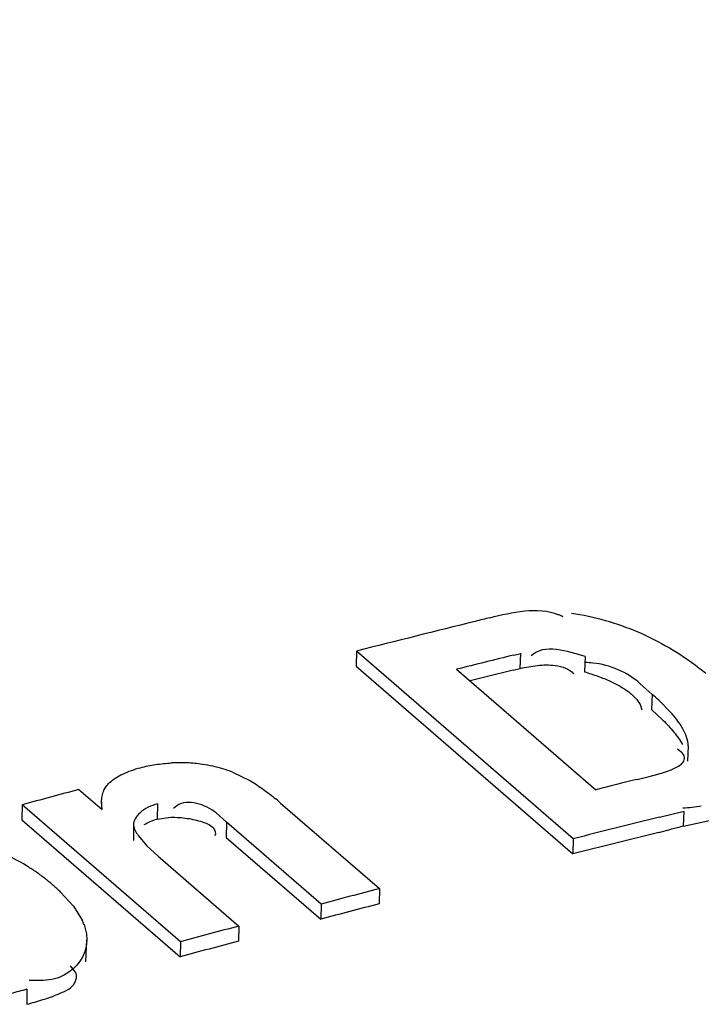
# Model space of a CAD drawing. Header units: inches. Extents: x 0 to 117, y 0 to 83.
# Tile 43 of 70: x 100.316 to 100.471, y 25.109 to 25.332. Entities that reach past the tile are written whole.
import ezdxf

# ---------------------------------------------------------------- set-up
doc = ezdxf.new("R2010")
doc.units = ezdxf.units.IN
doc.header["$LTSCALE"] = 6.4311023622
doc.header["$MEASUREMENT"] = 0
doc.layers.get('0').update_dxf_attribs({"linetype": 'CONTINUOUS'})

msp = doc.modelspace()

# ---------------------------------------------------------------- linework, layer by layer
at = {"color": 7, "linetype": 'CONTINUOUS'}
for p, q in [((100.3922721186, 25.1887401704), (100.3921502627, 25.185297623)), ((100.4414847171, 25.14612081), (100.3922721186, 25.1887401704)), ((100.4279618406, 25.1878156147), (100.4295829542, 25.1882108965)), ((100.429441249, 25.1847745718), (100.429583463, 25.1882222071)), ((100.3921502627, 25.185297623), (100.4413628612, 25.1426782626)), ((100.444193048, 25.1874667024), (100.4440449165, 25.1840186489)), ((100.4149903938, 25.184596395), (100.4465626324, 25.1572540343)), ((100.4278206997, 25.184366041), (100.4294407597, 25.1847632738)), ((100.4593756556, 25.1788974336), (100.456700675, 25.1813100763)), ((100.4593756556, 25.1788974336), (100.4592228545, 25.1754471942)), ((100.4558835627, 25.1777389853), (100.456659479, 25.1765626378)), ((100.456659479, 25.1765626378), (100.4570580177, 25.1754208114)), ((100.4635195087, 25.1748833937), (100.4608842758, 25.1775454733)), ((100.4592228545, 25.1754471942), (100.4618296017, 25.1730420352)), ((100.4659052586, 25.1658575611), (100.465173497, 25.1664199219)), ((100.4675807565, 25.1672138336), (100.4674308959, 25.163764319)), ((100.3641279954, 25.1612411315), (100.3681585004, 25.1592762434)), ((100.4587003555, 25.1602729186), (100.460672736, 25.1607887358)), ((100.4560030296, 25.1596008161), (100.4587000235, 25.1602650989)), ((100.3292222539, 25.1573038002), (100.3345009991, 25.1527322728)), ((100.334375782, 25.1545021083), (100.3343399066, 25.1527355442)), ((100.3345022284, 25.1527332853), (100.3343757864, 25.1545023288)), ((100.3470864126, 25.1540192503), (100.3470114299, 25.1505888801)), ((100.375022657, 25.1542301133), (100.3974740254, 25.1347866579)), ((100.3163433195, 25.153822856), (100.3162852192, 25.1503970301)), ((100.3522588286, 25.1227191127), (100.3163433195, 25.153822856)), ((100.3514383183, 25.1536111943), (100.3506773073, 25.1530084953)), ((100.3627754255, 25.1498703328), (100.3603679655, 25.1519682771)), ((100.4638454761, 25.151723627), (100.4666402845, 25.1524165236)), ((100.466500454, 25.1489694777), (100.4666402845, 25.1524165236)), ((100.3162852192, 25.1503970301), (100.3522007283, 25.1192932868)), ((100.3470114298, 25.1505888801), (100.3501143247, 25.1509812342)), ((100.3627754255, 25.1498703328), (100.3626944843, 25.1464383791)), ((100.3842245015, 25.131294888), (100.3627754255, 25.1498703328)), ((100.4610506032, 25.1510290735), (100.4638454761, 25.151723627)), ((100.466500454, 25.1489694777), (100.4726832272, 25.1503602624)), ((100.3416576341, 25.1491595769), (100.3415895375, 25.1457308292)), ((100.4609143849, 25.1475737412), (100.4637074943, 25.1482736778)), ((100.3426848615, 25.1468542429), (100.3446609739, 25.1445242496)), ((100.3626944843, 25.1464383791), (100.3841435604, 25.1278629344)), ((100.4414847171, 25.14612081), (100.4413628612, 25.1426782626)), ((100.3446609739, 25.1445242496), (100.3472000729, 25.1421554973)), ((100.3471997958, 25.1421553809), (100.3655083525, 25.1262997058)), ((100.3250839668, 25.1339849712), (100.3279806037, 25.1307937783)), ((100.3974740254, 25.1347866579), (100.3973836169, 25.1313522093)), ((100.3279806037, 25.1307937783), (100.3299782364, 25.1276177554)), ((100.3842245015, 25.131294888), (100.3841435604, 25.1278629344)), ((100.3303914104, 25.1266526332), (100.3309521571, 25.1245439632)), ((100.3655083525, 25.1262997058), (100.3654407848, 25.1228713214)), ((100.3308365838, 25.1181720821), (100.3310526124, 25.1231398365)), ((100.33104755, 25.123139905), (100.33088237, 25.1215945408)), ((100.3309521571, 25.1245439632), (100.331050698, 25.1231398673)), ((100.3522588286, 25.1227191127), (100.3522007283, 25.1192932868)), ((100.3284795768, 25.11584604), (100.3273192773, 25.1172265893)), ((100.3198655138, 25.1139062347), (100.3179132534, 25.1139576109)), ((100.3174373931, 25.1119474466), (100.3174049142, 25.1085286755))]:
    msp.add_line(p, q, dxfattribs=at)
for centre, radius, start, end in [((100.43355085, 25.1857644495), 0.0121188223, 62.1347658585, 67.6726674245), ((100.4307591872, 25.131325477), 0.0667718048, 79.4384499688, 81.1106491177), ((100.4312516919, 25.1337654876), 0.06428287, 65.4036666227, 79.4713636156), ((102.6299876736, 16.29166828), 9.1741625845, 103.9443510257, 104.1177206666), ((100.7029297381, 24.0602312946), 1.1701574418, 103.8624300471, 104.0322642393), ((101.048199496, 22.6609018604), 2.6019200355, 103.7907639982, 104.08506816), ((100.4432095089, 25.1581014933), 0.028038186, 84.4425463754, 88.0159280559), ((101.1375625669, 22.2956604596), 2.9746182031, 103.8038855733, 103.9978561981), ((100.421757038, 25.1354020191), 0.0575066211, 47.1254549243, 49.1438989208), ((100.3521450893, 25.1287824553), 0.0346071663, 87.2676622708, 93.1102509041), ((100.3520535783, 25.1279097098), 0.0354845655, 81.4852860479, 87.1872354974), ((100.3522902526, 25.1294288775), 0.0339471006, 73.5417572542, 81.5006997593), ((100.3525601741, 25.1304179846), 0.0329220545, 69.430585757, 73.5045688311), ((101.2553503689, 21.9239056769), 3.3329685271, 103.8765335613, 104.0437590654), ((101.1399907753, 22.1244492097), 3.1393470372, 104.9668595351, 105.2103006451), ((100.333384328, 25.1061700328), 0.063588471, 49.095165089, 50.3717371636), ((100.4644728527, 25.1857698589), 0.0327168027, 273.3545539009, 277.0242745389), ((100.4642539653, 25.1876283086), 0.0345880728, 277.0076677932, 280.4856537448), ((101.7208800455, 20.0874996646), 5.2179019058, 103.9717632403, 104.1932658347), ((102.6682345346, 16.2905058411), 9.1279742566, 103.9939405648, 104.1204529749), ((100.7479521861, 24.0132611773), 1.1700634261, 103.9186496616, 104.059595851), ((100.2945109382, 25.1024055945), 0.0439680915, 58.893368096, 65.7273111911), ((100.2954647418, 25.1040327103), 0.0420821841, 55.4036120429, 58.8607361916), ((100.2947954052, 25.1030812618), 0.0432454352, 52.0618224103, 55.3893633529), ((100.2917871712, 25.0992450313), 0.0481204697, 49.0654202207, 52.0451987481), ((100.2942653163, 25.1019741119), 0.04443517, 46.0870740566, 49.1737962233), ((100.9858531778, 22.8693243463), 2.3406126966, 104.55909262, 104.8944373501), ((101.1838671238, 22.1122147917), 3.119886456, 104.6010625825, 104.852466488), ((100.3185994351, 25.1221754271), 0.0126133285, 20.790891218, 25.5611655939), ((100.971379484, 22.8522022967), 2.3534139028, 104.9184282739, 105.2525067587), ((101.1752382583, 22.092245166), 3.1369429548, 104.9602394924, 105.2106946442)]:
    msp.add_arc(centre, radius, start, end, dxfattribs=at)
for points, knots in [([(99.3149454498, 25.2802249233), (99.3996929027, 25.3142039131), (99.7344771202, 25.4394412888), (100.0814314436, 25.5327813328), (100.3431465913, 25.5809797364)], [0, 0, 0, 0, 0.2554559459, 1, 1, 1, 1]), ([(100.3436023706, 25.5786177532), (100.258426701, 25.5628484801), (99.9122000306, 25.4893004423), (99.5737564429, 25.3801862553), (99.3255976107, 25.2810150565)], [0, 0, 0, 0, 0.2447920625, 1, 1, 1, 1]), ([(99.3207956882, 25.2569592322), (99.4080811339, 25.2924511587), (99.7532219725, 25.4229494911), (100.1118004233, 25.5186131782), (100.3823170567, 25.5665892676)], [0, 0, 0, 0, 0.2553787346, 1, 1, 1, 1]), ([(100.4150643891, 25.5516911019), (100.324870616, 25.5357722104), (99.9581759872, 25.4603244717), (99.6001742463, 25.3440726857), (99.3384466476, 25.2372762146)], [0, 0, 0, 0, 0.2447133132, 1, 1, 1, 1]), ([(99.3515583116, 25.2048288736), (99.4480090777, 25.2442828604), (99.8283236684, 25.388229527), (100.2246340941, 25.4909834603), (100.5231679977, 25.5392696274)], [0, 0, 0, 0, 0.2562780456, 1, 1, 1, 1]), ([(100.5259209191, 25.5339783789), (100.4279374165, 25.5181301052), (100.028368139, 25.440842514), (99.6384485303, 25.3157587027), (99.3537953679, 25.1992492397)], [0, 0, 0, 0, 0.2439757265, 1, 1, 1, 1]), ([(100.5286727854, 25.5286870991), (100.4282535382, 25.5124448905), (100.0185852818, 25.4328730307), (99.6191132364, 25.3030931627), (99.3278249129, 25.1820317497)], [0, 0, 0, 0, 0.2438449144, 1, 1, 1, 1]), ([(100.429441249, 25.1847745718), (100.430708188, 25.1850872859), (100.4333342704, 25.1855583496), (100.4360249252, 25.185639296), (100.4373734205, 25.1854708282)], [0, 0, 0, 0, 0.4898615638, 1, 1, 1, 1]), ([(100.4373734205, 25.1854708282), (100.4381825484, 25.1853697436), (100.4397055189, 25.1850414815), (100.4410478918, 25.1841540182), (100.4415121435, 25.1835963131)], [0, 0, 0, 0, 0.5291259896, 1, 1, 1, 1]), ([(100.444044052, 25.1840179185), (100.4450608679, 25.1837152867), (100.4470358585, 25.1830659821), (100.4489633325, 25.1822837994), (100.4498872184, 25.1818592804)], [0, 0, 0, 0, 0.5106239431, 1, 1, 1, 1]), ([(100.4498872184, 25.1818592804), (100.4510935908, 25.1813049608), (100.4532528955, 25.1801615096), (100.4551779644, 25.1785978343), (100.4558835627, 25.1777389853)], [0, 0, 0, 0, 0.5442991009, 1, 1, 1, 1]), ([(100.4675807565, 25.1672138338), (100.4675205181, 25.1685727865), (100.4664179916, 25.1714309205), (100.4645719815, 25.1737152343), (100.4635195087, 25.1748833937)], [0, 0, 0, 0, 0.4638437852, 1, 1, 1, 1]), ([(100.4618296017, 25.1730420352), (100.4626988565, 25.1721805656), (100.464311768, 25.1704533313), (100.4657050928, 25.1685271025), (100.4662534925, 25.1675305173)], [0, 0, 0, 0, 0.5182760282, 1, 1, 1, 1]), ([(100.4664292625, 25.1635120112), (100.466656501, 25.1638163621), (100.4669440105, 25.1647843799), (100.4662746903, 25.1655248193), (100.4659052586, 25.1658575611)], [0, 0, 0, 0, 0.4330886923, 1, 1, 1, 1]), ([(100.3432094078, 25.1622550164), (100.3443278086, 25.1625523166), (100.3466682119, 25.1630283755), (100.3490430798, 25.1632733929), (100.3502673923, 25.1633386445)], [0, 0, 0, 0, 0.4855643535, 1, 1, 1, 1]), ([(100.460672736, 25.1607887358), (100.4618502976, 25.1611180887), (100.4638485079, 25.1617634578), (100.4658800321, 25.1627764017), (100.4664292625, 25.1635120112)], [0, 0, 0, 0, 0.5711714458, 1, 1, 1, 1]), ([(100.336183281, 25.1588527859), (100.337059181, 25.1596645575), (100.3393520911, 25.1610257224), (100.3418322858, 25.1618890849), (100.3432094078, 25.1622550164)], [0, 0, 0, 0, 0.4559615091, 1, 1, 1, 1]), ([(100.3348815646, 25.1570233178), (100.3350230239, 25.1573541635), (100.3353905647, 25.1580183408), (100.3358944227, 25.158586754), (100.3361826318, 25.1588540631)], [0, 0, 0, 0, 0.4779058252, 1, 1, 1, 1]), ([(100.3681585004, 25.1592762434), (100.3691746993, 25.1586765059), (100.3711534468, 25.157363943), (100.3730241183, 25.1559050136), (100.3739413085, 25.1551457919)], [0, 0, 0, 0, 0.4977481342, 1, 1, 1, 1]), ([(100.3343757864, 25.1545023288), (100.3343845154, 25.1549321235), (100.3344688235, 25.1557930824), (100.3347120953, 25.156626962), (100.3348815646, 25.1570233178)], [0, 0, 0, 0, 0.4993131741, 1, 1, 1, 1]), ([(100.3470864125, 25.15401925), (100.345629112, 25.1536307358), (100.3432580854, 25.1526592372), (100.3415446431, 25.150197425), (100.3416580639, 25.1491595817)], [0, 0, 0, 0, 0.5909359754, 1, 1, 1, 1]), ([(100.344068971, 25.1493394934), (100.3445041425, 25.1496108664), (100.3454595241, 25.1500998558), (100.3464745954, 25.1504456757), (100.3470114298, 25.1505888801)], [0, 0, 0, 0, 0.4799925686, 1, 1, 1, 1]), ([(100.3501143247, 25.1509812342), (100.3513490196, 25.1510097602), (100.3537539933, 25.1508436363), (100.3561149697, 25.1503316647), (100.3572167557, 25.1499515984)], [0, 0, 0, 0, 0.5144817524, 1, 1, 1, 1]), ([(100.3572167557, 25.1499515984), (100.3581212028, 25.1496396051), (100.3597245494, 25.1492208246), (100.3603929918, 25.1473403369), (100.3601131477, 25.1468057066)], [0, 0, 0, 0, 0.6132249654, 1, 1, 1, 1]), ([(100.3416576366, 25.1491597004), (100.3417006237, 25.148765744), (100.3419814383, 25.147946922), (100.3424280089, 25.1472250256), (100.3426848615, 25.1468542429)], [0, 0, 0, 0, 0.4676857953, 1, 1, 1, 1]), ([(100.33088237, 25.1215945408), (100.3302592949, 25.1186157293), (100.3264083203, 25.1142641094), (100.3215680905, 25.1139275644), (100.3198655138, 25.1139062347)], [0, 0, 0, 0, 0.6412316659, 1, 1, 1, 1]), ([(100.3245122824, 25.1108475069), (100.3257924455, 25.1113929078), (100.3281870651, 25.1121550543), (100.3289303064, 25.1150173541), (100.3284795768, 25.11584604)], [0, 0, 0, 0, 0.5959745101, 1, 1, 1, 1]), ([(100.3174373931, 25.1119474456), (100.3162203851, 25.1116077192), (100.3137055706, 25.1109256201), (100.3111526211, 25.1103869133), (100.3098269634, 25.1101780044)], [0, 0, 0, 0, 0.4849394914, 1, 1, 1, 1]), ([(100.3174049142, 25.1085286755), (100.3186147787, 25.1088664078), (100.3210123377, 25.1095483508), (100.3233741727, 25.1103626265), (100.3245122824, 25.1108475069)], [0, 0, 0, 0, 0.5038153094, 1, 1, 1, 1])]:
    msp.add_open_spline(points, degree=3, knots=knots, dxfattribs=at)
for points in [[(100.4225699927, 25.196306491), (100.4276185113, 25.1975511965), (100.4333451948, 25.1989507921), (100.4381547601, 25.1969747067)], [(100.4579337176, 25.1922458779), (100.4628229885, 25.1900063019), (100.4674386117, 25.1870788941), (100.4716025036, 25.1836755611)], [(100.4441939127, 25.1874674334), (100.4402717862, 25.1886344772), (100.4348051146, 25.1905199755), (100.4319186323, 25.1876194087)], [(100.456700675, 25.1813100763), (100.4537540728, 25.1838930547), (100.4498245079, 25.1856247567), (100.4459248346, 25.1860078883)], [(100.3603679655, 25.1519682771), (100.3580215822, 25.1538798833), (100.3539283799, 25.1553314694), (100.3514383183, 25.1536111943)]]:
    msp.add_open_spline(points, degree=3, dxfattribs=at)

doc.saveas('drawing.dxf')
